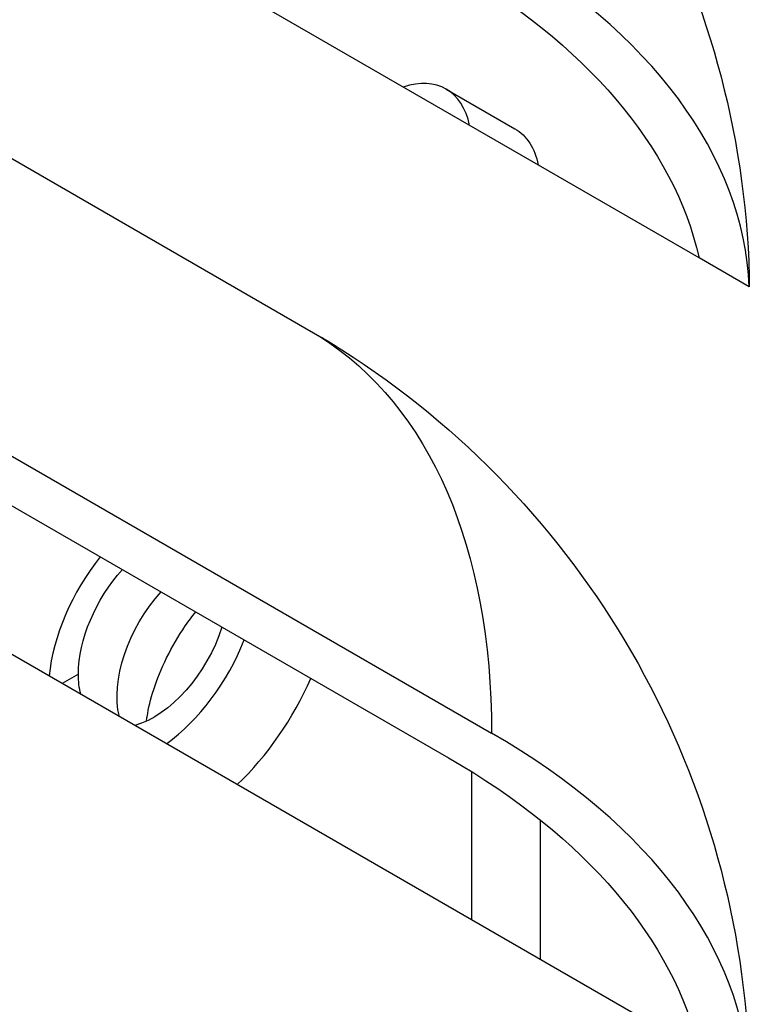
# Model space of a CAD drawing. Header units: millimetres. Extents: x 165 to 2541, y 199 to 1879.
# Tile 54 of 61: x 2357.53 to 2363.54, y 1566.61 to 1574.72. Entities that reach past the tile are written whole.
import ezdxf

# ---------------------------------------------------------------- set-up
doc = ezdxf.new("R2010")
doc.units = ezdxf.units.MM
doc.header["$LTSCALE"] = 4
doc.layers.add('01_Object Line', color=4, linetype='Continuous')

msp = doc.modelspace()

# ---------------------------------------------------------------- linework, layer by layer
at = {"layer": '01_Object Line', "ltscale": 0.657895}
for p, q in [((2363.1254, 1572.7586), (2355.7867, 1576.9956)), ((2355.1147, 1574.9341), (2360.0029, 1572.1118)), ((2361.0439, 1574.1475), (2361.6096, 1573.8209)), ((2354.0687, 1573.0885), (2361.4171, 1568.8459)), ((2353.86, 1572.8007), (2361.0636, 1568.6417)), ((2363.5385, 1572.5201), (2363.1254, 1572.7586)), ((2363.1254, 1566.2266), (2353.1707, 1571.9739)), ((2358.016, 1569.3317), (2357.8816, 1569.2541)), ((2361.251, 1568.5294), (2361.251, 1567.3088)), ((2361.8167, 1568.1309), (2361.8167, 1566.9822))]:
    msp.add_line(p, q, dxfattribs=at)
at = {"layer": '01_Object Line', "ltscale": 0.657895, "extrusion": (0, 0, -1)}
for centre in [(-2356.2906, 1572.418), (-2356.2906, 1565.8861)]:
    msp.add_arc(centre, 7.25, 122.48429, 177.51571, dxfattribs=at)
at = {"layer": '01_Object Line', "ltscale": 0.657895}
for centre, major_axis, start_param, end_param in [((2356.2906, 1572.418), (7.25, 0), 0.024385, 0.785398), ((2360.5439, 1573.2815), (0.5, 0.866), 5.705853, 6.860518), ((2358.6347, 1569.6889), (-0.6125, -1.0609), 4.458578, 5.374458), ((2358.6347, 1569.6889), (0.6125, 1.0609), 4.05032, 4.9662), ((2358.9529, 1569.5052), (0.8375, 1.4506), 4.246079, 4.897074), ((2356.2906, 1565.8861), (7.25, 0), 0.024385, 0.785398)]:
    msp.add_ellipse(centre, major_axis=major_axis, ratio=0.57735, start_param=start_param, end_param=end_param, dxfattribs=at)
at = {"layer": '01_Object Line', "ltscale": 0.657895, "extrusion": (0, 0, -1)}
for centre, major_axis, start_param, end_param in [((2355.9371, 1572.2139), (7.25, 0), 5.497787, 6.152696), ((2361.1096, 1572.9549), (0.5, 0.866), 0, 0.577332), ((2360.0029, 1574.5613), (2.5, -4.3301), 5.446447, 5.497787), ((2360.0029, 1568.0294), (2.5, -4.3301), 3.926991, 3.978331), ((2356.2906, 1565.8861), (3.625, 6.2787), 0.024385, 0.785398), ((2358.6347, 1569.6889), (0.4375, 0.7578), 3.926991, 5.071597), ((2358.9529, 1569.5052), (0.4375, 0.7578), 3.675844, 5.071597), ((2358.6347, 1569.6889), (-0.4375, -0.7578), 4.353181, 5.748934), ((2358.6347, 1569.6889), (0.4375, 0.7578), 3.675844, 3.926991), ((2355.9371, 1565.6819), (7.25, 0), 5.497787, 6.152696)]:
    msp.add_ellipse(centre, major_axis=major_axis, ratio=0.57735, start_param=start_param, end_param=end_param, dxfattribs=at)
at = {"layer": '01_Object Line', "ltscale": 0.657895}
msp.add_open_spline([(2358.5768, 1568.9442), (2358.5784, 1568.9559), (2358.5801, 1568.968), (2358.5929, 1569.0487), (2358.611, 1569.1251), (2358.6638, 1569.2896), (2358.6996, 1569.3782), (2358.7869, 1569.556), (2358.8391, 1569.6451), (2358.9236, 1569.768), (2358.9524, 1569.8068), (2358.9819, 1569.8436)], degree=3, knots=[6.4418095, 6.4418095, 6.4418095, 6.4418095, 6.48259, 6.48259, 6.7101901, 6.7101901, 6.9531426, 6.9531426, 7.2047744, 7.2047744, 7.327206, 7.327206, 7.327206, 7.327206], dxfattribs=at)

doc.saveas('drawing.dxf')
